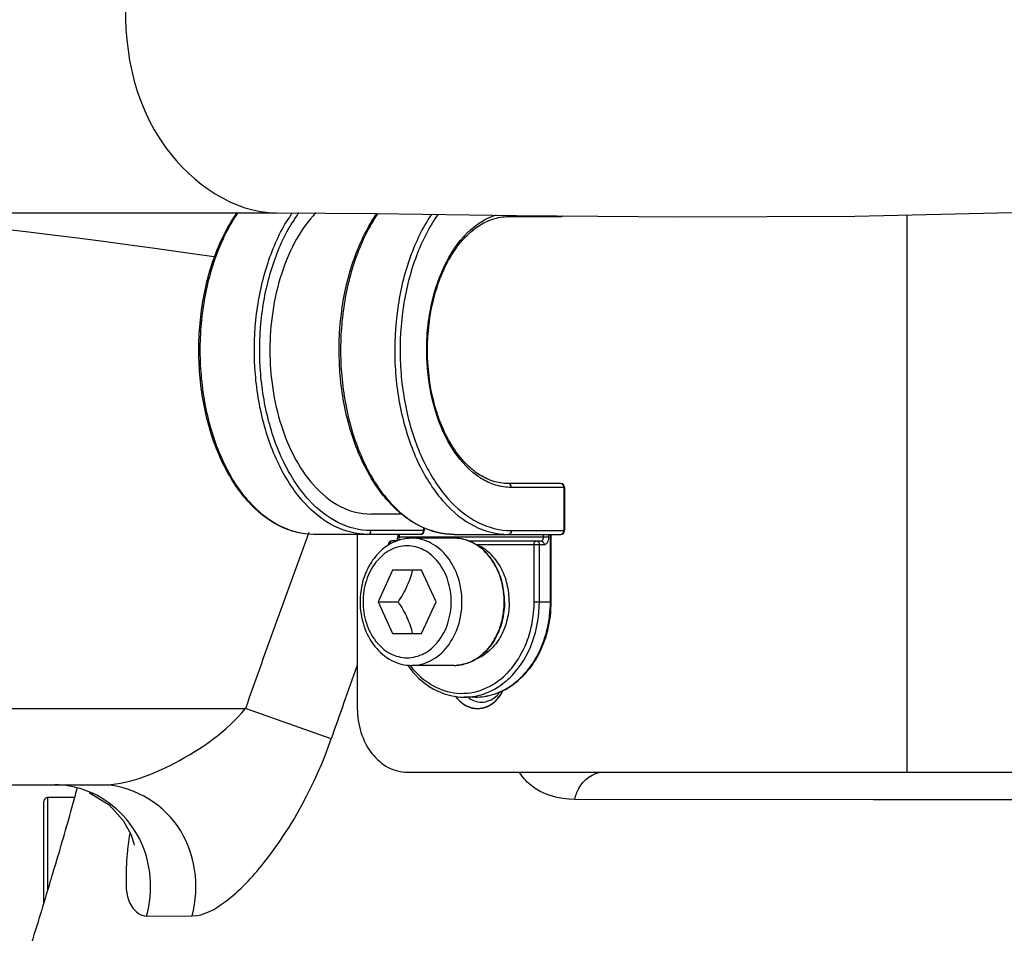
# Model space of a CAD drawing. Header units: millimetres. Extents: x 0 to 8410, y 0 to 5940.
# Tile 90 of 122: x 4549 to 4626, y 4096 to 4167. Entities that reach past the tile are written whole.
import ezdxf

# ---------------------------------------------------------------- set-up
doc = ezdxf.new("R2010")
doc.units = ezdxf.units.MM
doc.header["$LTSCALE"] = 462.55
doc.layers.get('0').update_dxf_attribs({"linetype": 'CONTINUOUS'})
for name, color, linetype in [('204102000021_DXF_DIMENSION', 7, 'CONTINUOUS'), ('304103000186DXF_CONTINUOUS_LINE', 7, 'CONTINUOUS'), ('304105000085DXF_CONTINUOUS_LINE', 7, 'CONTINUOUS'), ('304109000014DXF_CONTINUOUS_LINE', 7, 'CONTINUOUS'), ('501023000027DXF_CONTINUOUS_LINE', 7, 'CONTINUOUS'), ('604006000006DXF_CONTINUOUS_LINE', 7, 'CONTINUOUS'), ('626001000001DXF_CONTINUOUS_LINE', 7, 'CONTINUOUS'), ('R6-1500_CABLDXF_CONTINUOUS_LINE', 7, 'CONTINUOUS')]:
    doc.layers.add(name, color=color, linetype=linetype)
doc.styles.get("Standard").update_dxf_attribs({"font": 'txt', "width": 0.7})
doc.dimstyles.new('DIMSTYLE_11', dxfattribs={"dimtxt": 65, "dimasz": 50, "dimexe": 1, "dimexo": 0, "dimgap": 1.625, "dimtad": 0, "dimtih": 1, "dimtoh": 1, "dimdsep": 46, "dimtxsty": 'Standard', "dimblk": '_FILLED', "dimblk1": '_FILLED', "dimblk2": '_FILLED', "dimcen": 0.09, "dimclrt": 5, "dimazin": 2, "dimtp": 0.8, "dimtm": 0.8, "dimtfac": 1, "dimtofl": 0, "dimtmove": 0, "dimatfit": 3, "dimldrblk": '_FILLED', "dimfxl": 0, "dimtolj": 1, "dimarcsym": 0})
doc.dimstyles.new('DIMSTYLE_3', dxfattribs={"dimtxt": 65, "dimasz": 50, "dimexe": 1, "dimexo": 0, "dimgap": 1.625, "dimtad": 1, "dimdsep": 46, "dimtxsty": 'Standard', "dimblk": '_FILLED', "dimblk1": '_FILLED', "dimblk2": '_FILLED', "dimcen": 0.09, "dimclrt": 5, "dimazin": 2, "dimtp": 0.8, "dimtm": 0.8, "dimtfac": 1, "dimtofl": 0, "dimtmove": 0, "dimatfit": 3, "dimldrblk": '_FILLED', "dimfxl": 0, "dimtolj": 1, "dimarcsym": 0})
doc.dimstyles.new('DIMSTYLE_4', dxfattribs={"dimtxt": 65, "dimasz": 50, "dimexe": 1, "dimexo": 0, "dimgap": 1.625, "dimtad": 1, "dimdsep": 46, "dimtxsty": 'Standard', "dimblk": '_FILLED', "dimblk1": '_FILLED', "dimblk2": '_FILLED', "dimcen": 0.09, "dimclrt": 5, "dimazin": 2, "dimtp": 1.2, "dimtm": 1.2, "dimtfac": 1, "dimtofl": 0, "dimtmove": 0, "dimatfit": 3, "dimldrblk": '_FILLED', "dimfxl": 0, "dimtolj": 1, "dimarcsym": 0})
doc.dimstyles.new('DIMSTYLE_8', dxfattribs={"dimtxt": 65, "dimasz": 50, "dimexe": 1, "dimexo": 0, "dimgap": 1.625, "dimtad": 0, "dimtih": 1, "dimtoh": 1, "dimdec": 1, "dimdsep": 46, "dimtxsty": 'Standard', "dimblk": '_FILLED', "dimblk1": '_FILLED', "dimblk2": '_FILLED', "dimcen": 0.09, "dimclrt": 5, "dimazin": 2, "dimtp": 0.8, "dimtm": 0.8, "dimtfac": 1, "dimtdec": 1, "dimtofl": 0, "dimtmove": 0, "dimatfit": 3, "dimldrblk": '_FILLED', "dimfxl": 0, "dimtolj": 1, "dimarcsym": 0})
doc.dimstyles.new('DIMSTYLE_9', dxfattribs={"dimtxt": 65, "dimasz": 50, "dimexe": 1, "dimexo": 0, "dimgap": 1.625, "dimtad": 0, "dimtih": 1, "dimtoh": 1, "dimdec": 1, "dimdsep": 46, "dimtxsty": 'Standard', "dimblk": '_FILLED', "dimblk1": '_FILLED', "dimblk2": '_FILLED', "dimcen": 0.09, "dimclrt": 5, "dimazin": 2, "dimtp": 1.2, "dimtm": 1.2, "dimtfac": 1, "dimtdec": 1, "dimtofl": 0, "dimtmove": 0, "dimatfit": 3, "dimldrblk": '_FILLED', "dimfxl": 0, "dimtolj": 1, "dimarcsym": 0})

# ---------------------------------------------------------------- blocks, each defined once
blk = doc.blocks.new('_FILLED')
at = {"color": 0, "linetype": 'ByBlock'}
blk.add_solid([(0, 0), (-1, 0.17), (-1, -0.17)], dxfattribs=at)
blk = doc.blocks.new('*D4')
at = {"layer": '204102000021_DXF_DIMENSION', "color": 2, "linetype": 'Continuous'}
for p, q in [((4736.466, 4368.258), (4173.79, 4368.258)), ((4183.79, 4368.258), (4183.79, 4143.508)), ((4183.79, 3918.758), (4183.79, 4143.508)), ((4531.702, 3918.758), (4173.79, 3918.758))]:
    blk.add_line(p, q, dxfattribs=at)
at = {"layer": '204102000021_DXF_DIMENSION', "color": 2, "linetype": 'Continuous', "xscale": 50, "yscale": 50, "zscale": 50}
for p, rotation in [((4183.79, 4368.258), 90), ((4183.79, 3918.758), 270)]:
    blk.add_blockref('_FILLED', p, dxfattribs=dict(at, rotation=rotation))
blk = doc.blocks.new('*D7')
at = {"layer": '204102000021_DXF_DIMENSION', "color": 2, "linetype": 'Continuous'}
for p, q in [((5054.774, 5253.858), (3942.642, 5253.858)), ((3952.642, 5253.858), (3952.642, 4586.308)), ((3952.642, 3918.758), (3952.642, 4586.308)), ((4562.916, 3918.758), (3942.642, 3918.758))]:
    blk.add_line(p, q, dxfattribs=at)
at = {"layer": '204102000021_DXF_DIMENSION', "color": 2, "linetype": 'Continuous', "xscale": 50, "yscale": 50, "zscale": 50}
for p, rotation in [((3952.642, 5253.858), 90), ((3952.642, 3918.758), 270)]:
    blk.add_blockref('_FILLED', p, dxfattribs=dict(at, rotation=rotation))
blk = doc.blocks.new('*D15')
at = {"layer": '204102000021_DXF_DIMENSION', "color": 2, "linetype": 'Continuous'}
blk.add_line((3582.826, 4368.258), (3582.826, 2879.851), dxfattribs=at)
blk = doc.blocks.new('*D17')
at = {"layer": '204102000021_DXF_DIMENSION', "color": 2, "linetype": 'Continuous'}
blk.add_line((3582.826, 4368.258), (3472.99, 4368.258), dxfattribs=at)
blk = doc.blocks.new('*D32')
at = {"layer": '204102000021_DXF_DIMENSION', "color": 2, "linetype": 'Continuous'}
blk.add_line((3796.716, 4871.965), (3796.716, 2879.851), dxfattribs=at)

msp = doc.modelspace()

# ---------------------------------------------------------------- linework, layer by layer
at = {"color": 2, "linetype": 'Continuous'}
msp.add_arc((4876.272, 4368.258), 1295.948, 295, 180, dxfattribs=at)
at = {"layer": '304103000186DXF_CONTINUOUS_LINE', "color": 9, "linetype": 'Continuous'}
for p, q in [((4543.774, 4113.258), (4566.617, 4113.258)), ((4573.363, 4110.885), (4566.617, 4113.258)), ((4650.549, 4106.047), (4592.516, 4106.111)), ((4558.847, 4096.944), (4562.418, 4096.955))]:
    msp.add_line(p, q, dxfattribs=at)
at = {"layer": '304103000186DXF_CONTINUOUS_LINE', "color": 7, "linetype": 'Continuous'}
msp.add_line((4543.774, 4107.258), (4555.328, 4107.258), dxfattribs=at)
msp.add_lwpolyline([(4554.341, 4106.658), (4555.89, 4105.681), (4557.011, 4104.46), (4557.631, 4103.325), (4557.843, 4102.628), (4557.863, 4102.507)], dxfattribs=at)
at = {"layer": '304103000186DXF_CONTINUOUS_LINE', "color": 9, "linetype": 'Continuous'}
msp.add_lwpolyline([(4650.549, 4106.047), (4616.002, 4106.084), (4592.516, 4106.111)], dxfattribs=at)
for centre, radius, start, end in [((5510.74, 3781.224), 1000.807, 159.781717, 160.624023), ((5529.265, 3776.89), 1012.572, 160.398188, 160.57473), ((5532.131, 3775.879), 1015.611, 160.574725, 160.739899), ((4585.803, 4098.864), 28.649, 170.83022, 172.60598), ((4581.653, 4099.411), 24.464, 172.62485, 173.68733)]:
    msp.add_arc(centre, radius, start, end, dxfattribs=at)
at = {"layer": '304103000186DXF_CONTINUOUS_LINE', "color": 7, "linetype": 'Continuous'}
for centre, radius, start, end in [((4352.921, 4160.725), 207.544, 344.63926, 344.84364), ((4352.136, 4160.938), 208.357, 344.84369, 344.98769), ((5694.688, 3746.169), 1196.802, 162.840858, 163.094434)]:
    msp.add_arc(centre, radius, start, end, dxfattribs=at)
at = {"layer": '304103000186DXF_CONTINUOUS_LINE', "color": 9, "linetype": 'Continuous'}
for points, knots in [([(4555.328, 4107.258), (4557.313, 4107.258), (4561.498, 4108.936), (4565.13, 4111.442), (4566.617, 4113.258)], [0, 0, 0, 0, 0.458157, 1, 1, 1, 1]), ([(4562.418, 4096.955), (4563.372, 4096.958), (4565.576, 4098.272), (4569.655, 4102.687), (4572.136, 4107.377), (4573.363, 4110.885)], [0, 0, 0, 0, 0.156754, 0.38905, 1, 1, 1, 1]), ([(4592.516, 4106.111), (4591.289, 4106.113), (4589.495, 4106.589), (4588.405, 4107.876), (4588.173, 4108.24)], [0, 0, 0, 0, 0.739733, 1, 1, 1, 1]), ([(4592.516, 4106.111), (4592.583, 4106.41), (4592.91, 4107.407), (4593.937, 4108.258), (4594.69, 4108.258)], [0, 0, 0, 0, 0.2887, 1, 1, 1, 1]), ([(4562.418, 4096.955), (4563.059, 4099.258), (4562.38, 4104.572), (4557.581, 4107.258), (4555.328, 4107.258)], [0, 0, 0, 0, 0.514669, 1, 1, 1, 1]), ([(4558.847, 4096.944), (4559.403, 4098.885), (4559.078, 4103.273), (4555.765, 4106.247), (4553.91, 4106.875)], [0, 0, 0, 0, 0.507637, 1, 1, 1, 1]), ([(4557.338, 4102.101), (4557.258, 4101.378), (4557.209, 4099.916), (4557.245, 4097.865), (4558.386, 4096.942), (4558.847, 4096.944)], [0, 0, 0, 0, 0.373426, 0.762984, 1, 1, 1, 1])]:
    msp.add_open_spline(points, degree=3, knots=knots, dxfattribs=at)
msp.add_open_spline([(4553.91, 4106.875), (4553.177, 4107.123), (4552.395, 4107.255), (4551.621, 4107.258)], degree=3, dxfattribs=at)
at = {"layer": '304103000186DXF_CONTINUOUS_LINE', "color": 7, "linetype": 'Continuous'}
msp.add_open_spline([(4551.157, 4099.258), (4551.34, 4099.851), (4551.996, 4102.007), (4552.618, 4104.173), (4553.051, 4105.748)], degree=3, knots=[0, 0, 0, 0, 0.2754, 1, 1, 1, 1], dxfattribs=at)
at = {"layer": '304105000085DXF_CONTINUOUS_LINE', "color": 9, "linetype": 'Continuous'}
msp.add_line((4618.625, 4152.086), (4618.625, 4108.258), dxfattribs=at)
at = {"layer": '304105000085DXF_CONTINUOUS_LINE', "color": 7, "linetype": 'Continuous'}
for p, q in [((4575.415, 4126.958), (4575.415, 4113.258)), ((4579.355, 4108.258), (4782.774, 4108.258))]:
    msp.add_line(p, q, dxfattribs=at)
msp.add_arc((4588.4, 4115.943), 2.347, 217.13233, 217.94171, dxfattribs=at)
at = {"layer": '304105000085DXF_CONTINUOUS_LINE', "color": 2, "linetype": 'Continuous'}
msp.add_open_spline([(4583.126, 4114.234), (4583.16, 4114.195), (4583.228, 4114.118), (4583.313, 4114.022), (4583.373, 4113.955), (4583.407, 4113.916), (4583.432, 4113.888), (4583.454, 4113.864), (4583.471, 4113.844), (4583.481, 4113.832), (4583.49, 4113.822), (4583.5, 4113.816), (4583.517, 4113.803), (4583.552, 4113.778), (4583.601, 4113.742), (4583.66, 4113.699), (4583.72, 4113.656), (4583.769, 4113.62), (4583.808, 4113.591), (4583.838, 4113.569), (4583.863, 4113.551), (4583.882, 4113.537), (4583.897, 4113.526), (4583.909, 4113.516), (4583.92, 4113.512), (4583.937, 4113.505), (4583.972, 4113.491), (4584.026, 4113.469), (4584.091, 4113.442), (4584.156, 4113.415), (4584.221, 4113.388), (4584.275, 4113.366), (4584.318, 4113.348), (4584.346, 4113.337), (4584.364, 4113.328), (4584.375, 4113.324), (4584.387, 4113.323), (4584.401, 4113.321), (4584.424, 4113.318), (4584.452, 4113.314), (4584.497, 4113.308), (4584.554, 4113.3), (4584.622, 4113.29), (4584.69, 4113.281), (4584.746, 4113.273), (4584.792, 4113.267), (4584.82, 4113.263), (4584.842, 4113.26), (4584.857, 4113.258), (4584.868, 4113.259), (4584.879, 4113.261), (4584.899, 4113.263), (4584.927, 4113.267), (4584.995, 4113.275), (4585.098, 4113.288), (4585.2, 4113.3), (4585.268, 4113.309), (4585.296, 4113.312), (4585.316, 4113.314), (4585.327, 4113.316), (4585.339, 4113.317), (4585.352, 4113.322), (4585.374, 4113.331), (4585.401, 4113.342), (4585.445, 4113.359), (4585.499, 4113.381), (4585.564, 4113.406), (4585.629, 4113.432), (4585.684, 4113.454), (4585.727, 4113.471), (4585.754, 4113.482), (4585.776, 4113.49), (4585.79, 4113.496), (4585.801, 4113.5), (4585.811, 4113.506), (4585.828, 4113.519), (4585.853, 4113.536), (4585.893, 4113.565), (4585.943, 4113.6), (4586.002, 4113.642), (4586.062, 4113.684), (4586.122, 4113.726), (4586.171, 4113.762), (4586.204, 4113.784), (4586.219, 4113.795), (4586.229, 4113.802), (4586.239, 4113.814), (4586.252, 4113.828), (4586.269, 4113.847), (4586.291, 4113.871), (4586.317, 4113.899), (4586.351, 4113.937), (4586.394, 4113.985), (4586.446, 4114.041), (4586.498, 4114.098), (4586.54, 4114.146), (4586.571, 4114.179), (4586.586, 4114.196), (4586.595, 4114.204), (4586.601, 4114.216), (4586.61, 4114.231), (4586.624, 4114.254), (4586.642, 4114.284), (4586.663, 4114.319), (4586.691, 4114.366), (4586.74, 4114.448), (4586.81, 4114.565), (4586.866, 4114.659), (4586.894, 4114.706)], degree=3, knots=[0, 0, 0, 0, 0.03125, 0.0625, 0.078125, 0.085938, 0.09375, 0.101562, 0.105469, 0.109375, 0.111328, 0.113281, 0.117188, 0.125, 0.140625, 0.15625, 0.171875, 0.1875, 0.195312, 0.203125, 0.210938, 0.214844, 0.21875, 0.222656, 0.224609, 0.226562, 0.234375, 0.25, 0.265625, 0.28125, 0.296875, 0.3125, 0.320312, 0.328125, 0.332031, 0.333984, 0.335938, 0.339844, 0.34375, 0.351562, 0.359375, 0.375, 0.390625, 0.40625, 0.421875, 0.429688, 0.4375, 0.441406, 0.445312, 0.447266, 0.449219, 0.453125, 0.460938, 0.46875, 0.5, 0.53125, 0.539062, 0.546875, 0.550781, 0.552734, 0.554688, 0.558594, 0.5625, 0.570312, 0.578125, 0.59375, 0.609375, 0.625, 0.640625, 0.648438, 0.65625, 0.660156, 0.664062, 0.666016, 0.667969, 0.671875, 0.679688, 0.6875, 0.703125, 0.71875, 0.734375, 0.75, 0.765625, 0.773438, 0.775391, 0.777344, 0.78125, 0.785156, 0.789062, 0.796875, 0.804688, 0.8125, 0.828125, 0.84375, 0.859375, 0.875, 0.882812, 0.886719, 0.888672, 0.890625, 0.894531, 0.898438, 0.90625, 0.914062, 0.921875, 0.9375, 0.96875, 1, 1, 1, 1], dxfattribs=at)
at = {"layer": '304105000085DXF_CONTINUOUS_LINE', "color": 7, "linetype": 'Continuous'}
for points in [[(4583.147, 4114.205), (4583.238, 4114.082), (4583.339, 4113.966), (4583.45, 4113.86)], [(4584.126, 4114.145), (4584.417, 4113.911), (4584.805, 4113.758), (4585.179, 4113.758)], [(4583.45, 4113.86), (4583.822, 4113.505), (4584.356, 4113.258), (4584.871, 4113.258)], [(4584.871, 4113.258), (4585.119, 4113.258), (4585.372, 4113.31), (4585.601, 4113.405)]]:
    msp.add_open_spline(points, degree=3, dxfattribs=at)
for points, knots in [([(4585.179, 4113.758), (4585.588, 4113.758), (4586.162, 4114.012), (4586.532, 4114.433), (4586.621, 4114.555)], [0, 0, 0, 0, 0.729939, 1, 1, 1, 1]), ([(4585.601, 4113.405), (4586.012, 4113.574), (4586.501, 4114.003), (4586.806, 4114.527), (4586.878, 4114.673)], [0, 0, 0, 0, 0.732491, 1, 1, 1, 1]), ([(4575.415, 4113.258), (4575.415, 4112.018), (4575.965, 4110.119), (4577.745, 4108.547), (4578.836, 4108.258), (4579.355, 4108.258)], [0, 0, 0, 0, 0.535115, 0.776233, 1, 1, 1, 1])]:
    msp.add_open_spline(points, degree=3, knots=knots, dxfattribs=at)
at = {"layer": '304109000014DXF_CONTINUOUS_LINE', "color": 7, "linetype": 'Continuous'}
for p, q in [((4587.281, 4151.958), (4591.406, 4151.958)), ((4591.406, 4130.958), (4587.281, 4130.958)), ((4591.706, 4130.658), (4591.706, 4127.258)), ((4578.916, 4128.558), (4576.486, 4128.558)), ((4580.674, 4127.484), (4580.674, 4127.258)), ((4580.374, 4126.958), (4571.994, 4126.958)), ((4578.559, 4126.458), (4578.15, 4126.458)), ((4578.589, 4126.958), (4578.589, 4126.758)), ((4583.026, 4126.958), (4591.406, 4126.958)), ((4584.138, 4126.458), (4589.867, 4126.458)), ((4590.66, 4121.658), (4590.66, 4126.958)), ((4577.85, 4126.158), (4577.85, 4126.102)), ((4584.686, 4114.158), (4583.824, 4114.158))]:
    msp.add_line(p, q, dxfattribs=at)
at = {"layer": '304109000014DXF_CONTINUOUS_LINE', "color": 9, "linetype": 'Continuous'}
for p, q in [((4569.965, 4151.757), (4569.969, 4151.764)), ((4569.977, 4151.737), (4569.981, 4151.744)), ((4570.333, 4151.546), (4570.337, 4151.553)), ((4570.345, 4151.527), (4570.349, 4151.534)), ((4591.706, 4130.658), (4587.518, 4130.658)), ((4591.643, 4130.658), (4591.643, 4127.258)), ((4580.674, 4127.258), (4576.486, 4127.258)), ((4580.61, 4127.507), (4580.61, 4127.258)), ((4587.518, 4127.258), (4591.706, 4127.258)), ((4578.589, 4126.758), (4590.473, 4126.758)), ((4578.704, 4126.958), (4578.704, 4126.758)), ((4590.052, 4126.758), (4590.052, 4126.958)), ((4590.473, 4126.758), (4590.473, 4126.958)), ((4590.596, 4121.658), (4590.596, 4126.958)), ((4577.935, 4126.158), (4577.85, 4126.158)), ((4584.794, 4126.158), (4590.104, 4126.158)), ((4589.313, 4121.658), (4589.313, 4126.158)), ((4589.734, 4121.658), (4589.734, 4126.158)), ((4589.313, 4121.658), (4590.66, 4121.658))]:
    msp.add_line(p, q, dxfattribs=at)
for centre, radius, start, end in [((4581.084, 4144.852), 13.088, 146.44117, 148.12374), ((4580.705, 4145.102), 12.634, 145.48027, 146.43653), ((4580.677, 4145.143), 12.165, 144.13817, 146.43891), ((4581.217, 4144.784), 12.814, 146.43439, 148.1104), ((4584.907, 4120.726), 6.721, 217.33941, 218.05285), ((4583.08, 4120.168), 6.225, 309.33822, 316.29591), ((4582.792, 4120.362), 6.165, 314.58948, 316.55679), ((4582.737, 4120.414), 6.241, 316.55332, 316.80634), ((4582.714, 4120.436), 6.272, 316.80659, 317.32415), ((4583.822, 4118.856), 4.698, 270.02946, 280.49429)]:
    msp.add_arc(centre, radius, start, end, dxfattribs=at)
at = {"layer": '304109000014DXF_CONTINUOUS_LINE', "color": 7, "linetype": 'Continuous'}
for centre, radius, start, end in [((4578.765, 4146.017), 9.1, 136.57249, 138.63231), ((4591.406, 4152.258), 0.3, 270, 308.07749), ((4591.406, 4130.658), 0.3, 0, 90), ((4580.374, 4127.258), 0.3, 270, 360), ((4591.406, 4127.258), 0.3, 270, 360), ((4578.15, 4126.158), 0.3, 90, 180)]:
    msp.add_arc(centre, radius, start, end, dxfattribs=at)
for points, knots in [([(4571.994, 4126.958), (4571.059, 4126.958), (4569.065, 4127.482), (4566.58, 4129.558), (4564.653, 4132.613), (4563.378, 4136.393), (4562.836, 4140.591), (4563.068, 4144.863), (4564.054, 4148.848), (4565.241, 4151.24), (4565.959, 4152.27)], [0, 0, 0, 0, 0.09337, 0.197135, 0.316319, 0.449852, 0.592441, 0.736631, 0.874616, 1, 1, 1, 1]), ([(4571.936, 4152.031), (4570.781, 4150.72), (4569.064, 4147.238), (4568.265, 4141.458), (4569.064, 4135.678), (4570.781, 4132.196), (4571.936, 4130.885)], [0, 0, 0, 0, 0.232565, 0.5, 0.767435, 1, 1, 1, 1]), ([(4583.026, 4126.958), (4582.094, 4126.958), (4580.105, 4127.479), (4577.625, 4129.545), (4575.699, 4132.586), (4574.421, 4136.35), (4573.871, 4140.535), (4574.091, 4144.797), (4575.063, 4148.78), (4576.237, 4151.175), (4576.949, 4152.209)], [0, 0, 0, 0, 0.093349, 0.197044, 0.316108, 0.449509, 0.592012, 0.736215, 0.874345, 1, 1, 1, 1]), ([(4587.281, 4130.958), (4586.872, 4130.958), (4586.02, 4131.1), (4584.818, 4131.715), (4583.717, 4132.701), (4582.377, 4134.534), (4581.233, 4137.503), (4580.775, 4141.458), (4581.233, 4145.412), (4582.377, 4148.382), (4583.717, 4150.215), (4584.818, 4151.201), (4586.02, 4151.816), (4586.872, 4151.958), (4587.281, 4151.958)], [0, 0, 0, 0, 0.045842, 0.094892, 0.149321, 0.209958, 0.347871, 0.499999, 0.652127, 0.79004, 0.850678, 0.905107, 0.954158, 1, 1, 1, 1]), ([(4571.936, 4130.885), (4572.546, 4130.191), (4573.907, 4129.029), (4575.666, 4128.558), (4576.486, 4128.558)], [0, 0, 0, 0, 0.529993, 1, 1, 1, 1]), ([(4578.5, 4126.458), (4578.504, 4126.461), (4578.513, 4126.472), (4578.52, 4126.483), (4578.525, 4126.49)], [0, 0, 0, 0, 0.398021, 1, 1, 1, 1]), ([(4578.525, 4126.49), (4578.534, 4126.505), (4578.575, 4126.588), (4578.589, 4126.683), (4578.589, 4126.758)], [0, 0, 0, 0, 0.194943, 1, 1, 1, 1]), ([(4586.613, 4114.558), (4587.217, 4114.816), (4588.369, 4115.595), (4590.122, 4117.891), (4590.66, 4120.159), (4590.66, 4121.658)], [0, 0, 0, 0, 0.229798, 0.475208, 1, 1, 1, 1]), ([(4579.356, 4116.677), (4579.882, 4115.932), (4581.192, 4114.66), (4582.976, 4114.158), (4583.824, 4114.158)], [0, 0, 0, 0, 0.518312, 1, 1, 1, 1]), ([(4584.686, 4114.158), (4585.178, 4114.158), (4585.842, 4114.263), (4586.46, 4114.492), (4586.613, 4114.558)], [0, 0, 0, 0, 0.746496, 1, 1, 1, 1])]:
    msp.add_open_spline(points, degree=3, knots=knots, dxfattribs=at)
at = {"layer": '304109000014DXF_CONTINUOUS_LINE', "color": 9, "linetype": 'Continuous'}
for points, knots in [([(4571.994, 4126.958), (4571.084, 4126.958), (4569.13, 4127.475), (4566.686, 4129.53), (4564.773, 4132.571), (4563.499, 4136.35), (4562.952, 4140.557), (4563.179, 4144.841), (4564.156, 4148.837), (4565.334, 4151.237), (4566.046, 4152.271)], [0, 0, 0, 0, 0.091191, 0.193803, 0.31286, 0.446899, 0.590307, 0.735415, 0.874211, 1, 1, 1, 1]), ([(4577.036, 4152.209), (4576.33, 4151.171), (4575.164, 4148.767), (4574.202, 4144.774), (4573.987, 4140.499), (4574.542, 4136.306), (4575.82, 4132.543), (4577.731, 4129.516), (4580.17, 4127.472), (4582.118, 4126.958), (4583.026, 4126.958)], [0, 0, 0, 0, 0.126078, 0.265026, 0.410147, 0.553465, 0.687365, 0.806295, 0.908831, 1, 1, 1, 1]), ([(4581.251, 4152.149), (4580.551, 4151.107), (4579.397, 4148.701), (4578.449, 4144.71), (4578.246, 4140.444), (4578.807, 4136.265), (4580.088, 4132.516), (4581.999, 4129.503), (4584.434, 4127.469), (4586.376, 4126.958), (4587.281, 4126.958)], [0, 0, 0, 0, 0.126354, 0.265447, 0.410579, 0.55381, 0.687579, 0.806387, 0.908851, 1, 1, 1, 1]), ([(4581.769, 4152.157), (4581.06, 4151.151), (4579.885, 4148.806), (4578.901, 4144.889), (4578.658, 4140.677), (4579.18, 4136.532), (4580.422, 4132.804), (4582.297, 4129.801), (4584.698, 4127.77), (4586.622, 4127.258), (4587.518, 4127.258)], [0, 0, 0, 0, 0.125263, 0.263782, 0.408866, 0.552437, 0.686726, 0.806017, 0.908767, 1, 1, 1, 1]), ([(4587.518, 4130.658), (4587.105, 4130.658), (4586.252, 4130.79), (4584.577, 4131.588), (4582.766, 4133.556), (4581.372, 4136.755), (4580.854, 4139.876), (4580.862, 4142.502), (4581.161, 4145.054), (4582.02, 4147.937), (4583.772, 4150.691), (4585.492, 4151.842), (4586.353, 4152.091)], [0, 0, 0, 0, 0.046749, 0.095952, 0.207522, 0.339811, 0.486535, 0.561939, 0.636504, 0.776858, 0.898524, 1, 1, 1, 1]), ([(4576.249, 4126.958), (4575.359, 4126.958), (4573.452, 4127.451), (4571.047, 4129.419), (4569.142, 4132.346), (4567.843, 4136.001), (4567.235, 4140.094), (4567.367, 4144.299), (4568.226, 4148.271), (4569.304, 4150.692), (4569.965, 4151.757)], [0, 0, 0, 0, 0.091033, 0.193057, 0.311105, 0.444043, 0.58672, 0.731909, 0.871898, 1, 1, 1, 1]), ([(4576.486, 4127.258), (4575.614, 4127.258), (4573.746, 4127.74), (4571.39, 4129.668), (4569.525, 4132.536), (4568.253, 4136.115), (4567.658, 4140.125), (4567.787, 4144.243), (4568.629, 4148.133), (4569.685, 4150.504), (4570.333, 4151.546)], [0, 0, 0, 0, 0.091033, 0.19306, 0.311112, 0.444056, 0.586737, 0.731925, 0.871909, 1, 1, 1, 1]), ([(4587.518, 4130.658), (4587.518, 4130.732), (4587.481, 4130.876), (4587.344, 4130.958), (4587.281, 4130.958)], [0, 0, 0, 0, 0.541623, 1, 1, 1, 1]), ([(4591.406, 4130.958), (4591.469, 4130.958), (4591.606, 4130.876), (4591.643, 4130.732), (4591.643, 4130.658)], [0, 0, 0, 0, 0.458377, 1, 1, 1, 1]), ([(4576.249, 4126.958), (4576.312, 4126.958), (4576.449, 4127.039), (4576.486, 4127.183), (4576.486, 4127.258)], [0, 0, 0, 0, 0.458377, 1, 1, 1, 1]), ([(4580.61, 4127.258), (4580.61, 4127.183), (4580.573, 4127.039), (4580.437, 4126.958), (4580.374, 4126.958)], [0, 0, 0, 0, 0.541623, 1, 1, 1, 1]), ([(4587.518, 4127.258), (4587.518, 4127.183), (4587.481, 4127.039), (4587.344, 4126.958), (4587.281, 4126.958)], [0, 0, 0, 0, 0.541623, 1, 1, 1, 1]), ([(4591.643, 4127.258), (4591.643, 4127.183), (4591.606, 4127.039), (4591.469, 4126.958), (4591.406, 4126.958)], [0, 0, 0, 0, 0.541623, 1, 1, 1, 1]), ([(4578.15, 4126.458), (4578.127, 4126.458), (4578.009, 4126.416), (4577.971, 4126.274), (4577.966, 4126.18)], [0, 0, 0, 0, 0.20007, 1, 1, 1, 1]), ([(4578.69, 4126.643), (4578.686, 4126.625), (4578.666, 4126.565), (4578.629, 4126.506), (4578.59, 4126.481)], [0, 0, 0, 0, 0.283436, 1, 1, 1, 1]), ([(4589.313, 4126.158), (4589.313, 4126.196), (4589.323, 4126.313), (4589.414, 4126.458), (4589.498, 4126.458)], [0, 0, 0, 0, 0.314741, 1, 1, 1, 1]), ([(4589.498, 4126.458), (4589.561, 4126.458), (4589.697, 4126.376), (4589.734, 4126.232), (4589.734, 4126.158)], [0, 0, 0, 0, 0.458346, 1, 1, 1, 1]), ([(4589.867, 4126.458), (4589.892, 4126.458), (4590.016, 4126.505), (4590.052, 4126.658), (4590.052, 4126.758)], [0, 0, 0, 0, 0.198617, 1, 1, 1, 1]), ([(4589.867, 4126.458), (4589.93, 4126.458), (4590.067, 4126.376), (4590.104, 4126.232), (4590.104, 4126.158)], [0, 0, 0, 0, 0.458377, 1, 1, 1, 1]), ([(4590.104, 4126.158), (4590.208, 4126.158), (4590.434, 4126.356), (4590.473, 4126.612), (4590.473, 4126.758)], [0, 0, 0, 0, 0.418283, 1, 1, 1, 1]), ([(4586.625, 4114.573), (4587.216, 4114.833), (4588.346, 4115.616), (4590.068, 4117.907), (4590.596, 4120.163), (4590.596, 4121.658)], [0, 0, 0, 0, 0.227875, 0.472998, 1, 1, 1, 1]), ([(4587.58, 4115.868), (4588.28, 4116.599), (4589.38, 4118.461), (4589.734, 4120.574), (4589.734, 4121.658)], [0, 0, 0, 0, 0.483001, 1, 1, 1, 1]), ([(4588.805, 4118.679), (4588.889, 4118.913), (4589.186, 4119.879), (4589.313, 4120.897), (4589.313, 4121.658)], [0, 0, 0, 0, 0.246771, 1, 1, 1, 1]), ([(4587.326, 4116.184), (4587.485, 4116.357), (4588.102, 4117.107), (4588.557, 4117.986), (4588.805, 4118.679)], [0, 0, 0, 0, 0.241817, 1, 1, 1, 1]), ([(4579.614, 4116.584), (4580.074, 4115.996), (4581.166, 4114.996), (4583.252, 4114.307), (4585.404, 4114.64), (4586.604, 4115.463), (4587.12, 4115.972)], [0, 0, 0, 0, 0.26196, 0.50547, 0.745705, 1, 1, 1, 1]), ([(4584.677, 4114.236), (4584.887, 4114.275), (4585.734, 4114.491), (4586.516, 4114.937), (4587.026, 4115.354)], [0, 0, 0, 0, 0.244195, 1, 1, 1, 1]), ([(4584.686, 4114.158), (4585.181, 4114.158), (4585.85, 4114.267), (4586.47, 4114.505), (4586.625, 4114.573)], [0, 0, 0, 0, 0.745792, 1, 1, 1, 1])]:
    msp.add_open_spline(points, degree=3, knots=knots, dxfattribs=at)
for points in [[(4587.459, 4152.06), (4587.42, 4152.004), (4587.35, 4151.958), (4587.281, 4151.958)], [(4591.549, 4152.019), (4591.512, 4151.983), (4591.458, 4151.958), (4591.406, 4151.958)], [(4578.59, 4126.481), (4578.57, 4126.467), (4578.545, 4126.458), (4578.52, 4126.458)], [(4578.704, 4126.758), (4578.704, 4126.719), (4578.7, 4126.68), (4578.69, 4126.643)]]:
    msp.add_open_spline(points, degree=3, dxfattribs=at)
at = {"layer": '501023000027DXF_CONTINUOUS_LINE', "color": 7, "linetype": 'Continuous'}
for p, q in [((4583.024, 4126.658), (4579.699, 4126.658)), ((4578.192, 4124.158), (4577.055, 4121.658)), ((4580.467, 4124.158), (4578.192, 4124.158)), ((4581.605, 4121.658), (4580.467, 4124.158)), ((4577.055, 4121.658), (4578.615, 4121.658)), ((4577.055, 4121.658), (4578.192, 4119.158)), ((4580.467, 4119.158), (4581.605, 4121.658)), ((4578.192, 4119.158), (4580.467, 4119.158)), ((4583.024, 4116.658), (4579.699, 4116.658))]:
    msp.add_line(p, q, dxfattribs=at)
for centre, radius, start, end in [((4579.741, 4123.147), 3.516, 109.49536, 110.21875), ((4583.024, 4123.55), 3.108, 87.86692, 89.99984), ((4583.024, 4123.547), 3.111, 85.33624, 87.86646), ((4583.023, 4123.544), 3.114, 84.68575, 85.3363), ((4582.942, 4123.259), 3.411, 62.90827, 70.21549), ((4583.024, 4119.766), 3.108, 270.00016, 272.13308), ((4583.024, 4119.768), 3.111, 272.13354, 274.66376), ((4583.023, 4119.772), 3.114, 274.6637, 275.31425)]:
    msp.add_arc(centre, radius, start, end, dxfattribs=at)
for points, knots in [([(4578.525, 4126.447), (4578.095, 4126.288), (4577.271, 4125.784), (4576.346, 4124.639), (4575.763, 4123.22), (4575.632, 4122.182), (4575.632, 4121.658)], [0, 0, 0, 0, 0.232146, 0.47684, 0.734416, 1, 1, 1, 1]), ([(4579.699, 4126.658), (4579.412, 4126.658), (4579.025, 4126.607), (4578.658, 4126.494), (4578.567, 4126.462)], [0, 0, 0, 0, 0.748065, 1, 1, 1, 1]), ([(4584.096, 4126.469), (4584.032, 4126.492), (4583.777, 4126.575), (4583.511, 4126.626), (4583.312, 4126.644)], [0, 0, 0, 0, 0.252362, 1, 1, 1, 1]), ([(4586.964, 4121.658), (4586.964, 4122.149), (4586.852, 4123.12), (4586.356, 4124.46), (4585.571, 4125.569), (4584.867, 4126.106), (4584.495, 4126.296)], [0, 0, 0, 0, 0.267935, 0.527347, 0.77198, 1, 1, 1, 1]), ([(4579.752, 4124.158), (4579.645, 4123.73), (4579.348, 4122.853), (4578.878, 4122.057), (4578.615, 4121.658)], [0, 0, 0, 0, 0.479444, 1, 1, 1, 1]), ([(4575.632, 4121.658), (4575.632, 4121.019), (4575.827, 4119.76), (4576.679, 4118.111), (4577.822, 4117.128), (4578.877, 4116.726), (4579.427, 4116.658), (4579.699, 4116.658)], [0, 0, 0, 0, 0.269549, 0.527423, 0.768709, 0.885138, 1, 1, 1, 1]), ([(4578.615, 4121.658), (4578.878, 4121.258), (4579.348, 4120.463), (4579.645, 4119.585), (4579.752, 4119.158)], [0, 0, 0, 0, 0.520556, 1, 1, 1, 1]), ([(4584.495, 4117.02), (4584.867, 4117.21), (4585.571, 4117.746), (4586.356, 4118.855), (4586.852, 4120.196), (4586.964, 4121.167), (4586.964, 4121.658)], [0, 0, 0, 0, 0.22802, 0.472653, 0.732065, 1, 1, 1, 1]), ([(4583.312, 4116.671), (4583.413, 4116.681), (4583.822, 4116.739), (4584.218, 4116.878), (4584.495, 4117.02)], [0, 0, 0, 0, 0.247205, 1, 1, 1, 1])]:
    msp.add_open_spline(points, degree=3, knots=knots, dxfattribs=at)
at = {"layer": '501023000027DXF_CONTINUOUS_LINE', "color": 9, "linetype": 'Continuous'}
for points, knots in [([(4583.639, 4121.658), (4583.639, 4122.303), (4583.447, 4123.569), (4582.61, 4125.218), (4581.498, 4126.196), (4580.482, 4126.591), (4579.957, 4126.658), (4579.699, 4126.658)], [0, 0, 0, 0, 0.276192, 0.537608, 0.77659, 0.88953, 1, 1, 1, 1]), ([(4582.797, 4121.658), (4582.797, 4122.226), (4582.628, 4123.34), (4581.889, 4124.79), (4580.744, 4125.805), (4579.33, 4126.18), (4577.915, 4125.805), (4576.77, 4124.79), (4576.031, 4123.34), (4575.862, 4122.226), (4575.862, 4121.658)], [0, 0, 0, 0, 0.138324, 0.269248, 0.388936, 0.5, 0.611064, 0.730752, 0.861676, 1, 1, 1, 1]), ([(4575.862, 4121.658), (4575.862, 4121.09), (4576.031, 4119.976), (4576.77, 4118.525), (4577.915, 4117.511), (4579.33, 4117.136), (4580.744, 4117.511), (4581.889, 4118.525), (4582.628, 4119.976), (4582.797, 4121.09), (4582.797, 4121.658)], [0, 0, 0, 0, 0.138324, 0.269248, 0.388936, 0.5, 0.611064, 0.730752, 0.861676, 1, 1, 1, 1]), ([(4579.699, 4116.658), (4579.957, 4116.658), (4580.482, 4116.724), (4581.498, 4117.119), (4582.61, 4118.098), (4583.447, 4119.746), (4583.639, 4121.012), (4583.639, 4121.658)], [0, 0, 0, 0, 0.11047, 0.22341, 0.462392, 0.723808, 1, 1, 1, 1])]:
    msp.add_open_spline(points, degree=3, knots=knots, dxfattribs=at)
at = {"layer": '604006000006DXF_CONTINUOUS_LINE', "color": 7, "linetype": 'Continuous'}
for p, q in [((4585.013, 4126.047), (4584.502, 4126.305)), ((4585.013, 4117.268), (4584.502, 4117.011))]:
    msp.add_line(p, q, dxfattribs=at)
for centre, radius, start, end in [((4583.048, 4123.552), 3.106, 88.31075, 90.44496), ((4583.048, 4123.549), 3.109, 85.77835, 88.31008), ((4583.047, 4123.542), 3.116, 85.12844, 85.77858), ((4582.966, 4123.259), 3.411, 63.22849, 69.88374), ((4583.048, 4119.764), 3.106, 269.55504, 271.68925), ((4583.048, 4119.767), 3.109, 271.68992, 274.22165), ((4583.047, 4119.774), 3.116, 274.22142, 274.87156)]:
    msp.add_arc(centre, radius, start, end, dxfattribs=at)
for points, knots in [([(4584.139, 4126.462), (4584.072, 4126.487), (4583.803, 4126.575), (4583.522, 4126.629), (4583.312, 4126.647)], [0, 0, 0, 0, 0.252506, 1, 1, 1, 1]), ([(4586.988, 4121.658), (4586.988, 4122.151), (4586.875, 4123.125), (4586.375, 4124.47), (4585.585, 4125.581), (4584.876, 4126.116), (4584.502, 4126.305)], [0, 0, 0, 0, 0.26805, 0.527509, 0.77209, 1, 1, 1, 1]), ([(4587.361, 4121.658), (4587.361, 4122.124), (4587.254, 4123.044), (4586.782, 4124.314), (4586.036, 4125.364), (4585.367, 4125.869), (4585.013, 4126.047)], [0, 0, 0, 0, 0.26805, 0.527509, 0.77209, 1, 1, 1, 1]), ([(4586.988, 4121.658), (4586.988, 4121.165), (4586.875, 4120.19), (4586.375, 4118.846), (4585.585, 4117.735), (4584.876, 4117.199), (4584.502, 4117.011)], [0, 0, 0, 0, 0.26805, 0.527509, 0.77209, 1, 1, 1, 1]), ([(4587.361, 4121.658), (4587.361, 4121.192), (4587.254, 4120.272), (4586.782, 4119.001), (4586.036, 4117.952), (4585.367, 4117.447), (4585.013, 4117.268)], [0, 0, 0, 0, 0.26805, 0.527509, 0.77209, 1, 1, 1, 1]), ([(4584.502, 4117.011), (4584.408, 4116.963), (4584.03, 4116.794), (4583.619, 4116.695), (4583.312, 4116.669)], [0, 0, 0, 0, 0.254646, 1, 1, 1, 1])]:
    msp.add_open_spline(points, degree=3, knots=knots, dxfattribs=at)
at = {"layer": '626001000001DXF_CONTINUOUS_LINE', "color": 7, "linetype": 'Continuous'}
for p, q in [((4550.774, 4098.012), (4550.774, 4105.958)), ((4553.189, 4106.258), (4551.074, 4106.258))]:
    msp.add_line(p, q, dxfattribs=at)
at = {"layer": '626001000001DXF_CONTINUOUS_LINE', "color": 9, "linetype": 'Continuous'}
msp.add_line((4551.074, 4098.986), (4551.074, 4106.258), dxfattribs=at)
at = {"layer": '626001000001DXF_CONTINUOUS_LINE', "color": 7, "linetype": 'Continuous'}
msp.add_arc((4551.074, 4105.958), 0.3, 90, 180, dxfattribs=at)
at = {"layer": 'R6-1500_CABLDXF_CONTINUOUS_LINE', "color": 7, "linetype": 'Continuous'}
for points in [[(4569.065, 4152.258), (4576.833, 4152.203), (4587.936, 4152.056), (4600.73, 4151.94), (4614.543, 4151.99), (4629.17, 4152.332), (4644.505, 4153.105), (4660.57, 4154.489), (4677.426, 4156.747), (4695.019, 4160.263), (4712.509, 4165.392), (4728.781, 4172.34), (4742.461, 4180.805), (4745.29, 4183.239)], [(4542.71, 4152.264), (4543.774, 4152.261), (4544.921, 4152.258), (4569.082, 4152.258)], [(4545.827, 4151.206), (4547.538, 4151.008), (4549.345, 4150.793), (4551.238, 4150.562), (4553.209, 4150.314), (4555.248, 4150.051), (4557.347, 4149.772), (4559.5, 4149.479), (4561.703, 4149.172), (4563.954, 4148.85), (4564.202, 4148.814)]]:
    msp.add_lwpolyline(points, dxfattribs=at)
at = {"layer": 'R6-1500_CABLDXF_CONTINUOUS_LINE', "color": 9, "linetype": 'Continuous'}
msp.add_open_spline([(4557.259, 4169.96), (4556.917, 4165.653), (4558.283, 4157.437), (4565.7, 4152.264), (4569.065, 4152.258)], degree=3, knots=[0, 0, 0, 0, 0.562149, 1, 1, 1, 1], dxfattribs=at)

# ---------------------------------------------------------------- dimensions: what is measured, and where the dimension line sits
at = {"layer": '204102000021_DXF_DIMENSION', "color": 2, "linetype": 'Continuous'}
for base, p1, p2, angle, dimstyle, picture, middle in [((3952.642, 5253.858), (4562.916, 3918.758), (5054.774, 5253.858), 90, 'DIMSTYLE_4', '*D7', (3952.642, 4449.808)), ((4183.79, 3918.758), (4736.466, 4368.258), (4531.702, 3918.758), 270, 'DIMSTYLE_3', '*D4', (4183.79, 4029.758))]:
    dim = msp.add_linear_dim(base=base, p1=p1, p2=p2, angle=angle, dimstyle=dimstyle, dxfattribs=at)
    dim.commit()
    dim.dimension.update_dxf_attribs({"geometry": picture, "text_midpoint": middle, "dimtype": 160})
for feature_location, offset, dtype, origin, dimstyle, override, picture, middle in [((3796.716, 4871.965), (0, -1992.114), 1, (4713.774, 3857.847), 'DIMSTYLE_8', {"dimgap": 16.250005, "dimtad": 1, "dimtih": 0, "dimtoh": 0}, '*D32', (3780.466, 2619.851)), ((3582.826, 4368.258), (-109.836, 0), 0, (4589.65, 3918.758), 'DIMSTYLE_11', {"dimgap": 16.249881, "dimtad": 1, "dimtih": 0, "dimtoh": 0}, '*D17', (3212.99, 4384.508)), ((3582.826, 4368.258), (0, -1488.407), 1, (4713.774, 4368.258), 'DIMSTYLE_9', {"dimgap": 16.250077, "dimtad": 1, "dimtih": 0, "dimtoh": 0}, '*D15', (3566.576, 2574.351))]:
    dim = msp.add_ordinate_dim(feature_location=feature_location, offset=offset, dtype=dtype, origin=origin, dimstyle=dimstyle, override=override, dxfattribs=at)
    dim.commit()
    dim.dimension.update_dxf_attribs({"geometry": picture, "text_midpoint": middle})

doc.saveas('drawing.dxf')
